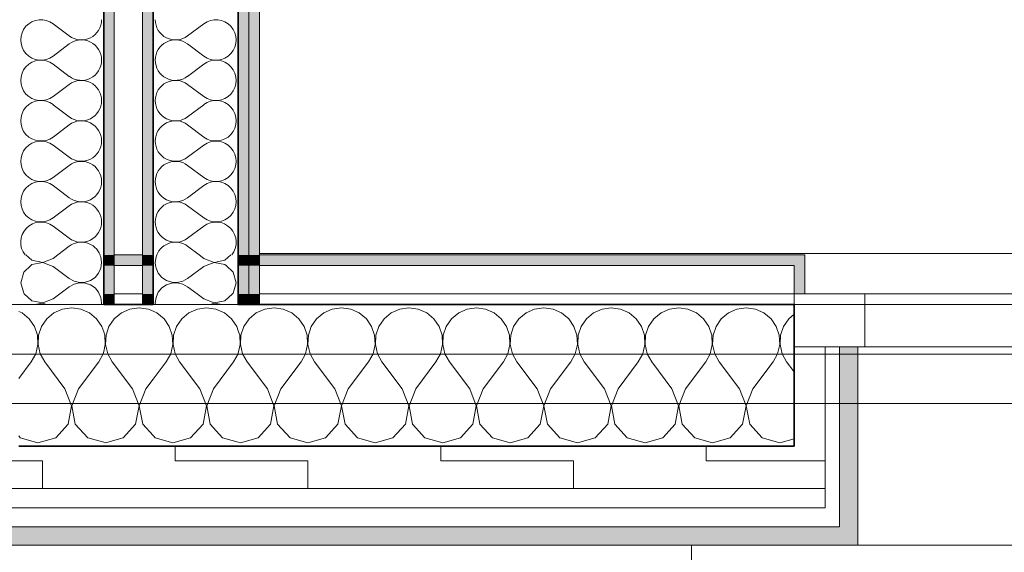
# Model space of a CAD drawing. Header units: centimetres. Extents: x -7.1 to 26.5, y -14.7 to 18.1.
# Tile 59 of 186: x 8.6 to 10, y -4.1 to -3.3. Entities that reach past the tile are written whole.
import ezdxf

# ---------------------------------------------------------------- set-up
doc = ezdxf.new("R2010")
doc.units = ezdxf.units.CM
doc.header["$LTSCALE"] = 10
doc.linetypes.add('AUSGEZOGEN', pattern=[0])
for name, color, linetype in [('XR$1$010 Fenêtres', 7, 'Continuous'), ('XR$1$010 Murs extérieurs', 7, 'Continuous'), ('XR$1$010 Murs extérieurs – Lignes de séparation des couches', 7, 'Continuous'), ('XR$1$015 Murs intérieurs', 7, 'Continuous'), ('XR$1$015 Murs intérieurs – Lignes de séparation des couches', 7, 'Continuous'), ('XR$1$030 Chapes', 7, 'Continuous'), ('XR$1$080 Définition des locaux – Contour', 7, 'Continuous'), ('XR$3$010 Murs extérieurs – Hachures des composants', 7, 'Continuous'), ('XR$3$015 Murs intérieurs – Hachures des composants', 7, 'Continuous'), ('XR$3$035 Dalles', 7, 'Continuous')]:
    doc.layers.add(name, color=color, linetype=linetype)
pattern_1 = [(0, (1500, 1500), (750, 750), [750, -750]), (90, (1500, 1500), (-750, 750), [750, -750])]
pattern_2 = [(0, (0.375, 0.375), (0.1875, 0.1875), [0.1875, -0.1875]), (90, (0.375, 0.375), (-0.1875, 0.1875), [0.1875, -0.1875])]

# ---------------------------------------------------------------- blocks, each defined once
blk = doc.blocks.new('COMPLEXOBJECT_128')
at = {"layer": 'XR$3$010 Murs extérieurs – Hachures des composants', "color": 8, "linetype": 'AUSGEZOGEN', "lineweight": 13, "transparency": 33554687}
for p, q in [((8.6537, -3.7231), (8.6416, -3.7284)), ((8.6667, -3.7213), (8.6537, -3.7231)), ((8.6797, -3.7231), (8.6667, -3.7213)), ((8.6917, -3.7284), (8.6797, -3.7231)), ((8.5965, -3.7284), (8.5918, -3.7263)), ((8.6066, -3.7368), (8.5965, -3.7284)), ((8.614, -3.7476), (8.6066, -3.7368)), ((8.6315, -3.7368), (8.6241, -3.7476)), ((8.6416, -3.7284), (8.6315, -3.7368)), ((8.7018, -3.7368), (8.6917, -3.7284)), ((8.7093, -3.7476), (8.7018, -3.7368)), ((8.6182, -3.76), (8.614, -3.7476)), ((8.6241, -3.7476), (8.6199, -3.76)), ((8.7118, -3.755), (8.7093, -3.7476)), ((8.6189, -3.7732), (8.6182, -3.76)), ((8.6199, -3.76), (8.6192, -3.7732)), ((8.6159, -3.786), (8.6189, -3.7732)), ((8.6192, -3.7732), (8.6222, -3.786)), ((8.6095, -3.7974), (8.6159, -3.786)), ((8.6222, -3.786), (8.6286, -3.7974)), ((8.7048, -3.7974), (8.7111, -3.786)), ((8.7111, -3.786), (8.7118, -3.7831)), ((8.5918, -3.8211), (8.6095, -3.7974)), ((8.6571, -3.8355), (8.6286, -3.7974)), ((8.6762, -3.8355), (8.7048, -3.7974)), ((8.6665, -3.8598), (8.6571, -3.8355)), ((8.6762, -3.8355), (8.6669, -3.8598)), ((8.6616, -3.8854), (8.6665, -3.8598)), ((8.6669, -3.8598), (8.6717, -3.8854)), ((8.6441, -3.9046), (8.6616, -3.8854)), ((8.6717, -3.8854), (8.6893, -3.9046)), ((8.5918, -3.9022), (8.594, -3.9046)), ((8.594, -3.9046), (8.619, -3.9117)), ((8.619, -3.9117), (8.6441, -3.9046)), ((8.6893, -3.9046), (8.7118, -3.911))]:
    blk.add_line(p, q, dxfattribs=at)
blk = doc.blocks.new('COMPLEXOBJECT_129')
at = {"layer": 'XR$3$010 Murs extérieurs – Hachures des composants', "color": 8, "linetype": 'AUSGEZOGEN', "lineweight": 13, "transparency": 33554687}
for p, q in [((8.7489, -3.7231), (8.7369, -3.7284)), ((8.7619, -3.7213), (8.7489, -3.7231)), ((8.7749, -3.7231), (8.7619, -3.7213)), ((8.7818, -3.7261), (8.7749, -3.7231)), ((8.7268, -3.7368), (8.7193, -3.7476)), ((8.7369, -3.7284), (8.7268, -3.7368)), ((8.7193, -3.7476), (8.7151, -3.76)), ((8.7135, -3.76), (8.7118, -3.755)), ((8.7141, -3.7732), (8.7135, -3.76)), ((8.7151, -3.76), (8.7145, -3.7732)), ((8.7118, -3.7831), (8.7141, -3.7732)), ((8.7145, -3.7732), (8.7175, -3.786)), ((8.7175, -3.786), (8.7238, -3.7974)), ((8.7524, -3.8355), (8.7238, -3.7974)), ((8.7714, -3.8355), (8.7818, -3.8218)), ((8.7617, -3.8598), (8.7524, -3.8355)), ((8.7714, -3.8355), (8.7621, -3.8598)), ((8.7569, -3.8854), (8.7617, -3.8598)), ((8.7621, -3.8598), (8.7669, -3.8854)), ((8.7393, -3.9046), (8.7569, -3.8854)), ((8.7669, -3.8854), (8.7818, -3.9016)), ((8.7143, -3.9117), (8.7393, -3.9046)), ((8.7118, -3.911), (8.7143, -3.9117))]:
    blk.add_line(p, q, dxfattribs=at)
blk = doc.blocks.new('COMPLEXOBJECT_130')
at = {"layer": 'XR$3$010 Murs extérieurs – Hachures des composants', "color": 8, "linetype": 'AUSGEZOGEN', "lineweight": 13, "transparency": 33554687}
for p, q in [((8.7869, -3.7284), (8.7818, -3.7261)), ((8.8441, -3.7231), (8.8321, -3.7284)), ((8.8571, -3.7213), (8.8441, -3.7231)), ((8.8702, -3.7231), (8.8571, -3.7213)), ((8.8822, -3.7284), (8.8702, -3.7231)), ((8.7971, -3.7368), (8.7869, -3.7284)), ((8.8045, -3.7476), (8.7971, -3.7368)), ((8.822, -3.7368), (8.8146, -3.7476)), ((8.8321, -3.7284), (8.822, -3.7368)), ((8.8923, -3.7368), (8.8822, -3.7284)), ((8.8997, -3.7476), (8.8923, -3.7368)), ((8.8087, -3.76), (8.8045, -3.7476)), ((8.8146, -3.7476), (8.8104, -3.76)), ((8.9018, -3.7536), (8.8997, -3.7476)), ((8.8093, -3.7732), (8.8087, -3.76)), ((8.8104, -3.76), (8.8097, -3.7732)), ((8.8064, -3.786), (8.8093, -3.7732)), ((8.8097, -3.7732), (8.8127, -3.786)), ((8.8, -3.7974), (8.8064, -3.786)), ((8.8127, -3.786), (8.819, -3.7974)), ((8.8952, -3.7974), (8.9016, -3.786)), ((8.9016, -3.786), (8.9018, -3.7852)), ((8.7818, -3.8218), (8.8, -3.7974)), ((8.8476, -3.8355), (8.819, -3.7974)), ((8.8667, -3.8355), (8.8952, -3.7974)), ((8.857, -3.8598), (8.8476, -3.8355)), ((8.8667, -3.8355), (8.8573, -3.8598)), ((8.8521, -3.8854), (8.857, -3.8598)), ((8.8573, -3.8598), (8.8622, -3.8854)), ((8.8346, -3.9046), (8.8521, -3.8854)), ((8.8622, -3.8854), (8.8797, -3.9046)), ((8.7818, -3.9016), (8.7845, -3.9046)), ((8.7845, -3.9046), (8.8095, -3.9117)), ((8.8095, -3.9117), (8.8346, -3.9046)), ((8.8797, -3.9046), (8.9018, -3.9109))]:
    blk.add_line(p, q, dxfattribs=at)
blk = doc.blocks.new('COMPLEXOBJECT_131')
at = {"layer": 'XR$3$010 Murs extérieurs – Hachures des composants', "color": 8, "linetype": 'AUSGEZOGEN', "lineweight": 13, "transparency": 33554687}
for p, q in [((8.9394, -3.7231), (8.9273, -3.7284)), ((8.9524, -3.7213), (8.9394, -3.7231)), ((8.9654, -3.7231), (8.9524, -3.7213)), ((8.9774, -3.7284), (8.9654, -3.7231)), ((9.0346, -3.7231), (9.0226, -3.7284)), ((9.0476, -3.7213), (9.0346, -3.7231)), ((9.0606, -3.7231), (9.0476, -3.7213)), ((9.0727, -3.7284), (9.0606, -3.7231)), ((9.1298, -3.7231), (9.1178, -3.7284)), ((9.1429, -3.7213), (9.1298, -3.7231)), ((9.1559, -3.7231), (9.1429, -3.7213)), ((9.1679, -3.7284), (9.1559, -3.7231)), ((9.2251, -3.7231), (9.2131, -3.7284)), ((9.2381, -3.7213), (9.2251, -3.7231)), ((9.2511, -3.7231), (9.2381, -3.7213)), ((9.2631, -3.7284), (9.2511, -3.7231)), ((9.3203, -3.7231), (9.3083, -3.7284)), ((9.3333, -3.7213), (9.3203, -3.7231)), ((9.3463, -3.7231), (9.3333, -3.7213)), ((9.3584, -3.7284), (9.3463, -3.7231)), ((9.4156, -3.7231), (9.4035, -3.7284)), ((9.4286, -3.7213), (9.4156, -3.7231)), ((9.4416, -3.7231), (9.4286, -3.7213)), ((9.4536, -3.7284), (9.4416, -3.7231)), ((9.5108, -3.7231), (9.4988, -3.7284)), ((9.5238, -3.7213), (9.5108, -3.7231)), ((9.5368, -3.7231), (9.5238, -3.7213)), ((9.5488, -3.7284), (9.5368, -3.7231)), ((9.606, -3.7231), (9.594, -3.7284)), ((9.619, -3.7213), (9.606, -3.7231)), ((9.6321, -3.7231), (9.619, -3.7213)), ((9.6441, -3.7284), (9.6321, -3.7231)), ((8.9172, -3.7368), (8.9098, -3.7476)), ((8.9273, -3.7284), (8.9172, -3.7368)), ((8.9875, -3.7368), (8.9774, -3.7284)), ((8.995, -3.7476), (8.9875, -3.7368)), ((9.0125, -3.7368), (9.005, -3.7476)), ((9.0226, -3.7284), (9.0125, -3.7368)), ((9.0828, -3.7368), (9.0727, -3.7284)), ((9.0902, -3.7476), (9.0828, -3.7368)), ((9.1077, -3.7368), (9.1003, -3.7476)), ((9.1178, -3.7284), (9.1077, -3.7368)), ((9.178, -3.7368), (9.1679, -3.7284)), ((9.1854, -3.7476), (9.178, -3.7368)), ((9.2029, -3.7368), (9.1955, -3.7476)), ((9.2131, -3.7284), (9.2029, -3.7368)), ((9.2732, -3.7368), (9.2631, -3.7284)), ((9.2807, -3.7476), (9.2732, -3.7368)), ((9.2982, -3.7368), (9.2907, -3.7476)), ((9.3083, -3.7284), (9.2982, -3.7368)), ((9.3685, -3.7368), (9.3584, -3.7284)), ((9.3759, -3.7476), (9.3685, -3.7368)), ((9.3934, -3.7368), (9.386, -3.7476)), ((9.4035, -3.7284), (9.3934, -3.7368)), ((9.4637, -3.7368), (9.4536, -3.7284)), ((9.4712, -3.7476), (9.4637, -3.7368)), ((9.4887, -3.7368), (9.4812, -3.7476)), ((9.4988, -3.7284), (9.4887, -3.7368)), ((9.559, -3.7368), (9.5488, -3.7284)), ((9.5664, -3.7476), (9.559, -3.7368)), ((9.5839, -3.7368), (9.5765, -3.7476)), ((9.594, -3.7284), (9.5839, -3.7368)), ((9.6542, -3.7368), (9.6441, -3.7284)), ((9.6616, -3.7476), (9.6542, -3.7368)), ((9.6791, -3.7368), (9.6717, -3.7476)), ((9.6868, -3.7304), (9.6791, -3.7368)), ((8.9039, -3.76), (8.9018, -3.7536)), ((8.9098, -3.7476), (8.9056, -3.76)), ((8.9992, -3.76), (8.995, -3.7476)), ((9.005, -3.7476), (9.0008, -3.76)), ((9.0944, -3.76), (9.0902, -3.7476)), ((9.1003, -3.7476), (9.0961, -3.76)), ((9.1896, -3.76), (9.1854, -3.7476)), ((9.1955, -3.7476), (9.1913, -3.76)), ((9.2849, -3.76), (9.2807, -3.7476)), ((9.2907, -3.7476), (9.2865, -3.76)), ((9.3801, -3.76), (9.3759, -3.7476)), ((9.386, -3.7476), (9.3818, -3.76)), ((9.4754, -3.76), (9.4712, -3.7476)), ((9.4812, -3.7476), (9.477, -3.76)), ((9.5706, -3.76), (9.5664, -3.7476)), ((9.5765, -3.7476), (9.5723, -3.76)), ((9.6658, -3.76), (9.6616, -3.7476)), ((9.6717, -3.7476), (9.6675, -3.76)), ((8.9046, -3.7732), (8.9039, -3.76)), ((8.9056, -3.76), (8.905, -3.7732)), ((8.9998, -3.7732), (8.9992, -3.76)), ((9.0008, -3.76), (9.0002, -3.7732)), ((9.095, -3.7732), (9.0944, -3.76)), ((9.0961, -3.76), (9.0954, -3.7732)), ((9.1903, -3.7732), (9.1896, -3.76)), ((9.1913, -3.76), (9.1907, -3.7732)), ((9.2855, -3.7732), (9.2849, -3.76)), ((9.2865, -3.76), (9.2859, -3.7732)), ((9.3808, -3.7732), (9.3801, -3.76)), ((9.3818, -3.76), (9.3811, -3.7732)), ((9.476, -3.7732), (9.4754, -3.76)), ((9.477, -3.76), (9.4764, -3.7732)), ((9.5712, -3.7732), (9.5706, -3.76)), ((9.5723, -3.76), (9.5716, -3.7732)), ((9.6665, -3.7732), (9.6658, -3.76)), ((9.6675, -3.76), (9.6669, -3.7732)), ((8.9018, -3.7852), (8.9046, -3.7732)), ((8.905, -3.7732), (8.9079, -3.786)), ((8.9968, -3.786), (8.9998, -3.7732)), ((9.0002, -3.7732), (9.0032, -3.786)), ((9.0921, -3.786), (9.095, -3.7732)), ((9.0954, -3.7732), (9.0984, -3.786)), ((9.1873, -3.786), (9.1903, -3.7732)), ((9.1907, -3.7732), (9.1936, -3.786)), ((9.2825, -3.786), (9.2855, -3.7732)), ((9.2859, -3.7732), (9.2889, -3.786)), ((9.3778, -3.786), (9.3808, -3.7732)), ((9.3811, -3.7732), (9.3841, -3.786)), ((9.473, -3.786), (9.476, -3.7732)), ((9.4764, -3.7732), (9.4794, -3.786)), ((9.5683, -3.786), (9.5712, -3.7732)), ((9.5716, -3.7732), (9.5746, -3.786)), ((9.6635, -3.786), (9.6665, -3.7732)), ((9.6669, -3.7732), (9.6698, -3.786)), ((8.9079, -3.786), (8.9143, -3.7974)), ((8.9905, -3.7974), (8.9968, -3.786)), ((9.0032, -3.786), (9.0095, -3.7974)), ((9.0857, -3.7974), (9.0921, -3.786)), ((9.0984, -3.786), (9.1048, -3.7974)), ((9.181, -3.7974), (9.1873, -3.786)), ((9.1936, -3.786), (9.2, -3.7974)), ((9.2762, -3.7974), (9.2825, -3.786)), ((9.2889, -3.786), (9.2952, -3.7974)), ((9.3714, -3.7974), (9.3778, -3.786)), ((9.3841, -3.786), (9.3905, -3.7974)), ((9.4667, -3.7974), (9.473, -3.786)), ((9.4794, -3.786), (9.4857, -3.7974)), ((9.5619, -3.7974), (9.5683, -3.786)), ((9.5746, -3.786), (9.581, -3.7974)), ((9.6571, -3.7974), (9.6635, -3.786)), ((9.6698, -3.786), (9.6762, -3.7974)), ((8.9429, -3.8355), (8.9143, -3.7974)), ((8.9619, -3.8355), (8.9905, -3.7974)), ((9.0381, -3.8355), (9.0095, -3.7974)), ((9.0571, -3.8355), (9.0857, -3.7974)), ((9.1333, -3.8355), (9.1048, -3.7974)), ((9.1524, -3.8355), (9.181, -3.7974)), ((9.2286, -3.8355), (9.2, -3.7974)), ((9.2476, -3.8355), (9.2762, -3.7974)), ((9.3238, -3.8355), (9.2952, -3.7974)), ((9.3429, -3.8355), (9.3714, -3.7974)), ((9.419, -3.8355), (9.3905, -3.7974)), ((9.4381, -3.8355), (9.4667, -3.7974)), ((9.5143, -3.8355), (9.4857, -3.7974)), ((9.5333, -3.8355), (9.5619, -3.7974)), ((9.6095, -3.8355), (9.581, -3.7974)), ((9.6286, -3.8355), (9.6571, -3.7974)), ((9.6868, -3.8116), (9.6762, -3.7974)), ((8.9522, -3.8598), (8.9429, -3.8355)), ((8.9619, -3.8355), (8.9526, -3.8598)), ((9.0474, -3.8598), (9.0381, -3.8355)), ((9.0571, -3.8355), (9.0478, -3.8598)), ((9.1427, -3.8598), (9.1333, -3.8355)), ((9.1524, -3.8355), (9.143, -3.8598)), ((9.2379, -3.8598), (9.2286, -3.8355)), ((9.2476, -3.8355), (9.2383, -3.8598)), ((9.3331, -3.8598), (9.3238, -3.8355)), ((9.3429, -3.8355), (9.3335, -3.8598)), ((9.4284, -3.8598), (9.419, -3.8355)), ((9.4381, -3.8355), (9.4288, -3.8598)), ((9.5236, -3.8598), (9.5143, -3.8355)), ((9.5333, -3.8355), (9.524, -3.8598)), ((9.6189, -3.8598), (9.6095, -3.8355)), ((9.6286, -3.8355), (9.6192, -3.8598)), ((8.9474, -3.8854), (8.9522, -3.8598)), ((8.9526, -3.8598), (8.9574, -3.8854)), ((9.0426, -3.8854), (9.0474, -3.8598)), ((9.0478, -3.8598), (9.0526, -3.8854)), ((9.1378, -3.8854), (9.1427, -3.8598)), ((9.143, -3.8598), (9.1479, -3.8854)), ((9.2331, -3.8854), (9.2379, -3.8598)), ((9.2383, -3.8598), (9.2431, -3.8854)), ((9.3283, -3.8854), (9.3331, -3.8598)), ((9.3335, -3.8598), (9.3384, -3.8854)), ((9.4235, -3.8854), (9.4284, -3.8598)), ((9.4288, -3.8598), (9.4336, -3.8854)), ((9.5188, -3.8854), (9.5236, -3.8598)), ((9.524, -3.8598), (9.5288, -3.8854)), ((9.614, -3.8854), (9.6189, -3.8598)), ((9.6192, -3.8598), (9.6241, -3.8854)), ((8.9298, -3.9046), (8.9474, -3.8854)), ((8.9574, -3.8854), (8.975, -3.9046)), ((9.025, -3.9046), (9.0426, -3.8854)), ((9.0526, -3.8854), (9.0702, -3.9046)), ((9.1203, -3.9046), (9.1378, -3.8854)), ((9.1479, -3.8854), (9.1654, -3.9046)), ((9.2155, -3.9046), (9.2331, -3.8854)), ((9.2431, -3.8854), (9.2607, -3.9046)), ((9.3107, -3.9046), (9.3283, -3.8854)), ((9.3384, -3.8854), (9.3559, -3.9046)), ((9.406, -3.9046), (9.4235, -3.8854)), ((9.4336, -3.8854), (9.4512, -3.9046)), ((9.5012, -3.9046), (9.5188, -3.8854)), ((9.5288, -3.8854), (9.5464, -3.9046)), ((9.5965, -3.9046), (9.614, -3.8854)), ((9.6241, -3.8854), (9.6416, -3.9046)), ((8.9048, -3.9117), (8.9298, -3.9046)), ((8.975, -3.9046), (9, -3.9117)), ((9, -3.9117), (9.025, -3.9046)), ((9.0702, -3.9046), (9.0952, -3.9117)), ((9.0952, -3.9117), (9.1203, -3.9046)), ((9.1654, -3.9046), (9.1905, -3.9117)), ((9.1905, -3.9117), (9.2155, -3.9046)), ((9.2607, -3.9046), (9.2857, -3.9117)), ((9.2857, -3.9117), (9.3107, -3.9046)), ((9.3559, -3.9046), (9.381, -3.9117)), ((9.381, -3.9117), (9.406, -3.9046)), ((9.4512, -3.9046), (9.4762, -3.9117)), ((9.4762, -3.9117), (9.5012, -3.9046)), ((9.5464, -3.9046), (9.5714, -3.9117)), ((9.5714, -3.9117), (9.5965, -3.9046)), ((9.6416, -3.9046), (9.6667, -3.9117)), ((9.6667, -3.9117), (9.6868, -3.906)), ((8.9018, -3.9109), (8.9048, -3.9117))]:
    blk.add_line(p, q, dxfattribs=at)
blk = doc.blocks.new('COMPLEXOBJECT_141')
at = {"layer": 'XR$3$015 Murs intérieurs – Hachures des composants', "color": 8, "linetype": 'AUSGEZOGEN', "lineweight": 13, "transparency": 33554687}
for p, q in [((8.6021, -3.6465), (8.6104, -3.6541)), ((8.6104, -3.6541), (8.6258, -3.657)), ((8.6258, -3.657), (8.6403, -3.6514)), ((8.6403, -3.6514), (8.6469, -3.6465)), ((8.7078, -3.6493), (8.7066, -3.6465)), ((8.7089, -3.6571), (8.7078, -3.6493)), ((8.6104, -3.6602), (8.609, -3.6615)), ((8.6258, -3.6573), (8.6104, -3.6602)), ((8.6368, -3.6615), (8.6258, -3.6573)), ((8.7083, -3.6615), (8.7089, -3.6571))]:
    blk.add_line(p, q, dxfattribs=at)
blk = doc.blocks.new('COMPLEXOBJECT_142')
at = {"layer": 'XR$3$015 Murs intérieurs – Hachures des composants', "color": 8, "linetype": 'AUSGEZOGEN', "lineweight": 13, "transparency": 33554687}
for p, q in [((8.609, -3.6615), (8.5989, -3.6707)), ((8.6403, -3.6629), (8.6368, -3.6615)), ((8.6403, -3.6629), (8.6632, -3.68)), ((8.7046, -3.6722), (8.7078, -3.665)), ((8.7078, -3.665), (8.7083, -3.6615)), ((8.5989, -3.6707), (8.5946, -3.6857)), ((8.6632, -3.68), (8.6701, -3.6838)), ((8.6701, -3.6838), (8.6778, -3.6856)), ((8.6857, -3.6852), (8.6931, -3.6827)), ((8.6931, -3.6827), (8.6996, -3.6782)), ((8.6996, -3.6782), (8.7046, -3.6722)), ((8.5946, -3.6857), (8.5989, -3.7007)), ((8.6498, -3.7015), (8.6632, -3.6914)), ((8.6701, -3.6876), (8.6632, -3.6914)), ((8.6778, -3.6858), (8.6701, -3.6876)), ((8.6778, -3.6856), (8.6857, -3.6852)), ((8.6857, -3.6862), (8.6778, -3.6858)), ((8.6931, -3.6887), (8.6857, -3.6862)), ((8.6996, -3.6932), (8.6931, -3.6887)), ((8.7046, -3.6993), (8.6996, -3.6932)), ((8.5989, -3.7007), (8.5997, -3.7015)), ((8.7056, -3.7015), (8.7046, -3.6993))]:
    blk.add_line(p, q, dxfattribs=at)
blk = doc.blocks.new('COMPLEXOBJECT_143')
at = {"layer": 'XR$3$015 Murs intérieurs – Hachures des composants', "color": 8, "linetype": 'AUSGEZOGEN', "lineweight": 13, "transparency": 33554687}
for p, q in [((8.5997, -3.7015), (8.6104, -3.7113)), ((8.6104, -3.7113), (8.6258, -3.7142)), ((8.6258, -3.7142), (8.6403, -3.7086)), ((8.6403, -3.7086), (8.6498, -3.7015)), ((8.7078, -3.7065), (8.7056, -3.7015)), ((8.7089, -3.7143), (8.7078, -3.7065)), ((8.6258, -3.7144), (8.6147, -3.7165)), ((8.6312, -3.7165), (8.6258, -3.7144)), ((8.7086, -3.7165), (8.7089, -3.7143))]:
    blk.add_line(p, q, dxfattribs=at)
blk = doc.blocks.new('COMPLEXOBJECT_145')
at = {"layer": 'XR$3$015 Murs intérieurs – Hachures des composants', "color": 8, "linetype": 'AUSGEZOGEN', "lineweight": 13, "transparency": 33554687}
for p, q in [((8.6403, -3.32), (8.6632, -3.3371)), ((8.6403, -3.3657), (8.6632, -3.3486)), ((8.6403, -3.3771), (8.6632, -3.3943)), ((8.6403, -3.4229), (8.6632, -3.4057)), ((8.6403, -3.4343), (8.6632, -3.4514)), ((8.6403, -3.48), (8.6632, -3.4629)), ((8.6403, -3.4914), (8.6632, -3.5086)), ((8.6403, -3.5371), (8.6632, -3.52)), ((8.6403, -3.5486), (8.6632, -3.5657)), ((8.6403, -3.5943), (8.6632, -3.5771)), ((8.6403, -3.6057), (8.6632, -3.6229)), ((8.6469, -3.6465), (8.6632, -3.6343))]:
    blk.add_line(p, q, dxfattribs=at)
for centre, start, end in [((8.6232, -3.3429), 53.1301, 306.8699), ((8.6803, -3.3143), 233.1301, 0), ((8.6803, -3.3714), 0, 126.8699), ((8.6232, -3.4), 53.1301, 306.8699), ((8.6803, -3.3714), 233.1301, 0), ((8.6803, -3.4286), 0, 126.8699), ((8.6232, -3.4571), 53.1301, 306.8699), ((8.6803, -3.4286), 233.1301, 0), ((8.6803, -3.4857), 0, 126.8699), ((8.6232, -3.5143), 53.1301, 306.8699), ((8.6803, -3.4857), 233.1301, 0), ((8.6803, -3.5429), 0, 126.8699), ((8.6232, -3.5714), 53.1301, 306.8699), ((8.6803, -3.5429), 233.1301, 0), ((8.6803, -3.6), 0, 126.8699), ((8.6232, -3.6286), 53.1301, 218.8564), ((8.6803, -3.6), 233.1301, 0), ((8.6803, -3.6571), 21.8779, 126.8699)]:
    blk.add_arc(centre, 0.0286, start, end, dxfattribs=at)
blk = doc.blocks.new('COMPLEXOBJECT_243')
at = {"layer": 'XR$3$015 Murs intérieurs – Hachures des composants', "color": 8, "linetype": 'AUSGEZOGEN', "lineweight": 13, "transparency": 33554687}
for p, q in [((8.7857, -3.6493), (8.7846, -3.6571)), ((8.787, -3.6465), (8.7857, -3.6493)), ((8.8532, -3.6514), (8.8466, -3.6465)), ((8.8532, -3.6514), (8.8678, -3.657)), ((8.8678, -3.657), (8.8831, -3.6541)), ((8.8831, -3.6541), (8.8915, -3.6465)), ((8.7846, -3.6571), (8.7852, -3.6615)), ((8.8678, -3.6573), (8.8567, -3.6615)), ((8.8831, -3.6602), (8.8678, -3.6573)), ((8.8846, -3.6615), (8.8831, -3.6602))]:
    blk.add_line(p, q, dxfattribs=at)
blk = doc.blocks.new('COMPLEXOBJECT_244')
at = {"layer": 'XR$3$015 Murs intérieurs – Hachures des composants', "color": 8, "linetype": 'AUSGEZOGEN', "lineweight": 13, "transparency": 33554687}
for p, q in [((8.7852, -3.6615), (8.7857, -3.665)), ((8.7857, -3.665), (8.7889, -3.6722)), ((8.8532, -3.6629), (8.8303, -3.68)), ((8.8567, -3.6615), (8.8532, -3.6629)), ((8.8946, -3.6707), (8.8846, -3.6615)), ((8.7889, -3.6722), (8.7939, -3.6782)), ((8.7939, -3.6782), (8.8004, -3.6827)), ((8.8004, -3.6827), (8.8079, -3.6852)), ((8.8158, -3.6856), (8.8234, -3.6838)), ((8.8234, -3.6838), (8.8303, -3.68)), ((8.8989, -3.6857), (8.8946, -3.6707)), ((8.7939, -3.6932), (8.7889, -3.6993)), ((8.8004, -3.6887), (8.7939, -3.6932)), ((8.8079, -3.6862), (8.8004, -3.6887)), ((8.8079, -3.6852), (8.8158, -3.6856)), ((8.8158, -3.6858), (8.8079, -3.6862)), ((8.8234, -3.6876), (8.8158, -3.6858)), ((8.8303, -3.6914), (8.8234, -3.6876)), ((8.8438, -3.7015), (8.8303, -3.6914)), ((8.8946, -3.7007), (8.8989, -3.6857)), ((8.7889, -3.6993), (8.7879, -3.7015)), ((8.8938, -3.7015), (8.8946, -3.7007))]:
    blk.add_line(p, q, dxfattribs=at)
blk = doc.blocks.new('COMPLEXOBJECT_245')
at = {"layer": 'XR$3$015 Murs intérieurs – Hachures des composants', "color": 8, "linetype": 'AUSGEZOGEN', "lineweight": 13, "transparency": 33554687}
for p, q in [((8.7857, -3.7065), (8.7846, -3.7143)), ((8.7879, -3.7015), (8.7857, -3.7065)), ((8.8532, -3.7086), (8.8438, -3.7015)), ((8.8532, -3.7086), (8.8678, -3.7142)), ((8.8678, -3.7142), (8.8831, -3.7113)), ((8.8831, -3.7113), (8.8938, -3.7015)), ((8.7846, -3.7143), (8.7849, -3.7165)), ((8.8678, -3.7144), (8.8623, -3.7165)), ((8.8789, -3.7165), (8.8678, -3.7144))]:
    blk.add_line(p, q, dxfattribs=at)
blk = doc.blocks.new('COMPLEXOBJECT_246')
at = {"layer": 'XR$3$015 Murs intérieurs – Hachures des composants', "color": 8, "linetype": 'AUSGEZOGEN', "lineweight": 13, "transparency": 33554687}
for p, q in [((8.8532, -3.32), (8.8303, -3.3371)), ((8.8532, -3.3657), (8.8303, -3.3486)), ((8.8532, -3.3771), (8.8303, -3.3943)), ((8.8532, -3.4229), (8.8303, -3.4057)), ((8.8532, -3.4343), (8.8303, -3.4514)), ((8.8532, -3.48), (8.8303, -3.4629)), ((8.8532, -3.4914), (8.8303, -3.5086)), ((8.8532, -3.5371), (8.8303, -3.52)), ((8.8532, -3.5486), (8.8303, -3.5657)), ((8.8532, -3.5943), (8.8303, -3.5771)), ((8.8532, -3.6057), (8.8303, -3.6229)), ((8.8466, -3.6465), (8.8303, -3.6343))]:
    blk.add_line(p, q, dxfattribs=at)
for centre, start, end in [((8.8132, -3.3143), 180, 306.8699), ((8.8703, -3.3429), 233.1301, 126.8699), ((8.8132, -3.3714), 53.1301, 180), ((8.8132, -3.3714), 180, 306.8699), ((8.8703, -3.4), 233.1301, 126.8699), ((8.8132, -3.4286), 53.1301, 180), ((8.8132, -3.4286), 180, 306.8699), ((8.8703, -3.4571), 233.1301, 126.8699), ((8.8132, -3.4857), 53.1301, 180), ((8.8132, -3.4857), 180, 306.8699), ((8.8703, -3.5143), 233.1301, 126.8699), ((8.8132, -3.5429), 53.1301, 180), ((8.8132, -3.5429), 180, 306.8699), ((8.8703, -3.5714), 233.1301, 126.8699), ((8.8132, -3.6), 53.1301, 180), ((8.8132, -3.6), 180, 306.8699), ((8.8703, -3.6286), 321.1436, 126.8699), ((8.8132, -3.6571), 53.1301, 158.1221)]:
    blk.add_arc(centre, 0.0286, start, end, dxfattribs=at)

msp = doc.modelspace()

# ---------------------------------------------------------------- hatches: boundary and pattern name
at = {"layer": 'XR$3$010 Murs extérieurs – Hachures des composants', "linetype": 'AUSGEZOGEN', "lineweight": 13, "true_color": 0x202020, "transparency": 33554687}
for points in [[(8.7668, -3.6465), (8.7268, -3.6465), (8.7268, -3.6615), (8.7668, -3.6615)], [(9.6868, -3.6465), (8.9318, -3.6465), (8.9318, -3.6615), (9.6868, -3.6615)], [(9.7018, -3.6465), (9.6868, -3.6465), (9.6868, -3.7015), (9.7018, -3.7015)]]:
    msp.add_hatch(color=250, dxfattribs=at).paths.add_polyline_path(points)
at = {"layer": 'XR$3$010 Murs extérieurs – Hachures des composants', "linetype": 'AUSGEZOGEN', "lineweight": 13, "transparency": 33554687}
h = msp.add_hatch(dxfattribs=at)
h.set_pattern_fill('MUSTER', color=8, scale=750, style=0, pattern_type=2)
h.set_pattern_definition(pattern_1)
h.paths.add_polyline_path([(8.7668, -3.7015), (8.7268, -3.7015), (8.7268, -3.7165), (8.7668, -3.7165)], flags=0)
h = msp.add_hatch(dxfattribs=at)
h.set_pattern_fill('MUSTER', color=8, scale=750, style=0, pattern_type=2)
h.set_pattern_definition(pattern_1)
h.paths.add_polyline_path([(9.6868, -3.7015), (8.9318, -3.7015), (8.9318, -3.7165), (9.6868, -3.7165)], flags=0)
h = msp.add_hatch(dxfattribs=at)
h.set_pattern_fill('MUSTER', color=42, scale=0.1875, style=0, pattern_type=2)
h.set_pattern_definition(pattern_2)
h.paths.add_polyline_path([(9.6868, -3.9765), (9.7308, -3.9765), (9.7308, -3.7765), (9.6868, -3.7765)], flags=0)
h = msp.add_hatch(dxfattribs=at)
h.set_pattern_fill('MUSTER', color=8, scale=750, style=0, pattern_type=2)
h.set_pattern_definition(pattern_1)
h.paths.add_polyline_path([(9.7308, -4.0305), (9.7508, -4.0305), (9.7508, -3.7765), (9.7308, -3.7765)], flags=0)
at = {"layer": 'XR$3$010 Murs extérieurs – Hachures des composants', "linetype": 'AUSGEZOGEN', "lineweight": 13, "true_color": 0xa79e8b, "transparency": 33554687}
for points in [[(9.7508, -4.0565), (9.7768, -4.0565), (9.7768, -3.7765), (9.7508, -3.7765)], [(7.4878, -4.0565), (9.7508, -4.0565), (9.7508, -4.0305), (7.4878, -4.0305)]]:
    msp.add_hatch(color=253, dxfattribs=at).paths.add_polyline_path(points)
at = {"layer": 'XR$3$010 Murs extérieurs – Hachures des composants', "linetype": 'AUSGEZOGEN', "lineweight": 13, "transparency": 33554687}
h = msp.add_hatch(dxfattribs=at)
h.set_pattern_fill('MUSTER', color=42, scale=0.1875, style=0, pattern_type=2)
h.set_pattern_definition(pattern_2)
h.paths.add_polyline_path([(7.5518, -3.9165), (7.5518, -3.9765), (9.6868, -3.9765), (9.6868, -3.9165)], flags=0)
h = msp.add_hatch(dxfattribs=at)
h.set_pattern_fill('MUSTER', color=8, scale=750, style=0, pattern_type=2)
h.set_pattern_definition(pattern_1)
h.paths.add_polyline_path([(7.5078, -4.0035), (7.5078, -4.0305), (9.7308, -4.0305), (9.7308, -4.0035)], flags=0)
at = {"layer": 'XR$3$015 Murs intérieurs – Hachures des composants', "linetype": 'AUSGEZOGEN', "lineweight": 13, "true_color": 0x202020, "transparency": 33554687}
for points in [[(8.7118, 6.0735), (8.7118, -3.6465), (8.7268, -3.6465), (8.7268, 6.0735)], [(8.7668, 6.0385), (8.7668, -3.6465), (8.7818, -3.6465), (8.7818, 6.0385)], [(8.9018, 5.9035), (8.9018, -3.6465), (8.9168, -3.6465), (8.9168, 5.9035)], [(8.9168, 5.8885), (8.9168, -3.6465), (8.9318, -3.6465), (8.9318, 5.8885)], [(8.7268, -3.6465), (8.7118, -3.6465), (8.7118, -3.6615), (8.7268, -3.6615)], [(8.7818, -3.6465), (8.7668, -3.6465), (8.7668, -3.6615), (8.7818, -3.6615)], [(8.9168, -3.6465), (8.9018, -3.6465), (8.9018, -3.6615), (8.9168, -3.6615)], [(8.9318, -3.6465), (8.9168, -3.6465), (8.9168, -3.6615), (8.9318, -3.6615)], [(8.7268, -3.6615), (8.7118, -3.6615), (8.7118, -3.7015), (8.7268, -3.7015)], [(8.7818, -3.6615), (8.7668, -3.6615), (8.7668, -3.7015), (8.7818, -3.7015)], [(8.9168, -3.6615), (8.9018, -3.6615), (8.9018, -3.7015), (8.9168, -3.7015)], [(8.9318, -3.6615), (8.9168, -3.6615), (8.9168, -3.7015), (8.9318, -3.7015)], [(8.7268, -3.7015), (8.7118, -3.7015), (8.7118, -3.7165), (8.7268, -3.7165)], [(8.7818, -3.7015), (8.7668, -3.7015), (8.7668, -3.7165), (8.7818, -3.7165)], [(8.9168, -3.7015), (8.9018, -3.7015), (8.9018, -3.7165), (8.9168, -3.7165)], [(8.9318, -3.7015), (8.9168, -3.7015), (8.9168, -3.7165), (8.9318, -3.7165)]]:
    msp.add_hatch(color=250, dxfattribs=at).paths.add_polyline_path(points)

# ---------------------------------------------------------------- linework, layer by layer
at = {"layer": 'XR$1$010 Fenêtres', "color": 7, "linetype": 'AUSGEZOGEN', "lineweight": 13, "transparency": 33554687}
for p, q in [((9.6868, -3.6465), (9.7018, -3.6465)), ((9.7018, -3.7015), (9.7018, -3.6465)), ((9.7868, -3.7015), (9.6868, -3.7015)), ((9.6868, -3.7165), (9.6868, -3.7015)), ((9.6868, -3.7165), (9.6868, -3.7015)), ((9.7868, -3.7765), (9.7868, -3.7015)), ((11.9068, -3.7015), (9.7868, -3.7015)), ((9.6868, -3.7765), (9.6868, -3.7165)), ((9.6868, -3.7765), (9.6868, -3.7165)), ((9.6868, -3.7765), (9.7868, -3.7765)), ((9.6868, -3.7765), (9.7308, -3.7765)), ((9.6868, -3.7765), (9.7308, -3.7765)), ((9.7308, -3.7765), (9.7508, -3.7765)), ((9.7308, -3.7765), (9.7508, -3.7765)), ((9.7508, -3.7765), (9.7768, -3.7765)), ((9.7508, -3.7765), (9.7768, -3.7765)), ((9.7768, -3.9165), (9.7768, -3.7765)), ((9.7868, -3.7765), (11.9068, -3.7765)), ((9.7768, -3.9765), (9.7768, -3.9165)), ((9.7768, -4.0035), (9.7768, -3.9765)), ((9.7768, -4.0305), (9.7768, -4.0035)), ((9.7768, -4.0565), (9.7768, -4.0305))]:
    msp.add_line(p, q, dxfattribs=at)
at = {"layer": 'XR$1$010 Murs extérieurs', "color": 7, "linetype": 'AUSGEZOGEN', "lineweight": 18, "transparency": 33554687}
for p, q in [((8.7668, -3.6465), (8.7268, -3.6465)), ((9.6868, -3.6465), (8.9318, -3.6465)), ((9.6868, -3.6465), (9.7018, -3.6465)), ((9.7018, -3.7015), (9.7018, -3.6465)), ((9.6868, -3.7165), (9.6868, -3.7015)), ((9.6868, -3.7765), (9.7308, -3.7765)), ((9.7308, -3.7765), (9.7508, -3.7765)), ((9.7508, -3.7765), (9.7768, -3.7765)), ((9.7768, -3.9165), (9.7768, -3.7765)), ((9.7768, -3.9765), (9.7768, -3.9165)), ((9.7768, -4.0035), (9.7768, -3.9765)), ((9.7768, -4.0305), (9.7768, -4.0035)), ((9.7768, -4.0565), (9.7768, -4.0305)), ((7.4878, -4.0565), (9.7508, -4.0565)), ((9.7508, -4.0565), (9.7768, -4.0565))]:
    msp.add_line(p, q, dxfattribs=at)
at = {"layer": 'XR$1$010 Murs extérieurs', "color": 7, "linetype": 'AUSGEZOGEN', "lineweight": 35, "transparency": 33554687}
msp.add_line((9.6868, -3.7765), (9.6868, -3.7165), dxfattribs=at)
at = {"layer": 'XR$1$010 Murs extérieurs – Lignes de séparation des couches', "color": 7, "linetype": 'AUSGEZOGEN', "lineweight": 35, "transparency": 33554687}
for p, q in [((8.7118, -3.6615), (8.7118, -3.6465)), ((8.7818, -3.6465), (8.7818, -3.6615)), ((8.9018, -3.6615), (8.9018, -3.6465)), ((8.7118, -3.7015), (8.7118, -3.6615)), ((8.7818, -3.6615), (8.7818, -3.7015)), ((8.9018, -3.7015), (8.9018, -3.6615)), ((8.7118, -3.7165), (8.7118, -3.7015)), ((8.7818, -3.7015), (8.7818, -3.7165)), ((8.9018, -3.7165), (8.9018, -3.7015)), ((8.7118, -3.7165), (8.7268, -3.7165)), ((8.7118, -3.7165), (8.7268, -3.7165)), ((8.7268, -3.7165), (8.7668, -3.7165)), ((8.7668, -3.7165), (8.7818, -3.7165)), ((8.7668, -3.7165), (8.7818, -3.7165)), ((8.9018, -3.7165), (8.9168, -3.7165)), ((8.9018, -3.7165), (8.9168, -3.7165)), ((8.9168, -3.7165), (8.9318, -3.7165)), ((8.9168, -3.7165), (8.9318, -3.7165)), ((8.9318, -3.7165), (9.6868, -3.7165)), ((9.6868, -3.9165), (9.6868, -3.7765)), ((8.5918, -3.9165), (8.7118, -3.9165)), ((8.7118, -3.9165), (8.7818, -3.9165)), ((8.7818, -3.9165), (8.9018, -3.9165)), ((8.9018, -3.9165), (9.6868, -3.9165))]:
    msp.add_line(p, q, dxfattribs=at)
at = {"layer": 'XR$1$010 Murs extérieurs – Lignes de séparation des couches', "color": 7, "linetype": 'AUSGEZOGEN', "lineweight": 18, "transparency": 33554687}
for p, q in [((8.7268, -3.6615), (8.7268, -3.6465)), ((8.7268, -3.6615), (8.7268, -3.6465)), ((8.7668, -3.6465), (8.7668, -3.6615)), ((8.7668, -3.6465), (8.7668, -3.6615)), ((8.9168, -3.6615), (8.9168, -3.6465)), ((8.9318, -3.6615), (8.9318, -3.6465)), ((8.9318, -3.6615), (8.9318, -3.6465)), ((8.7268, -3.7015), (8.7268, -3.6615)), ((8.7268, -3.7015), (8.7268, -3.6615)), ((8.7668, -3.6615), (8.7268, -3.6615)), ((8.7668, -3.6615), (8.7668, -3.7015)), ((8.7668, -3.6615), (8.7668, -3.7015)), ((8.9168, -3.7015), (8.9168, -3.6615)), ((8.9318, -3.7015), (8.9318, -3.6615)), ((9.6868, -3.6615), (8.9318, -3.6615)), ((8.9318, -3.7015), (8.9318, -3.6615)), ((9.6868, -3.6615), (9.6868, -3.7015)), ((8.7268, -3.7165), (8.7268, -3.7015)), ((8.7268, -3.7165), (8.7268, -3.7015)), ((8.7668, -3.7015), (8.7268, -3.7015)), ((8.7668, -3.7015), (8.7668, -3.7165)), ((8.7668, -3.7015), (8.7668, -3.7165)), ((8.9168, -3.7165), (8.9168, -3.7015)), ((8.9318, -3.7165), (8.9318, -3.7015)), ((9.6868, -3.7015), (8.9318, -3.7015)), ((8.9318, -3.7165), (8.9318, -3.7015)), ((9.6868, -3.7015), (9.7018, -3.7015)), ((9.7308, -3.7765), (9.7308, -3.9765)), ((9.7308, -4.0035), (9.7308, -3.7765)), ((9.7508, -3.7765), (9.7508, -4.0305)), ((9.7508, -4.0305), (9.7508, -3.7765)), ((7.5518, -3.9765), (9.6868, -3.9765)), ((9.6868, -3.9765), (9.7308, -3.9765)), ((7.5078, -4.0035), (9.7308, -4.0035)), ((7.5078, -4.0305), (9.7308, -4.0305)), ((9.7308, -4.0305), (9.7508, -4.0305))]:
    msp.add_line(p, q, dxfattribs=at)
at = {"layer": 'XR$1$015 Murs intérieurs', "color": 7, "linetype": 'AUSGEZOGEN', "lineweight": 18, "transparency": 33554687}
for p, q in [((8.7268, -3.6465), (8.7268, 6.0735)), ((8.7668, 6.0385), (8.7668, -3.6465)), ((8.9318, -3.6465), (8.9318, 5.8885))]:
    msp.add_line(p, q, dxfattribs=at)
at = {"layer": 'XR$1$015 Murs intérieurs – Lignes de séparation des couches', "color": 7, "linetype": 'AUSGEZOGEN', "lineweight": 35, "transparency": 33554687}
for p, q in [((8.7118, 6.0735), (8.7118, -3.6465)), ((8.7818, -3.6465), (8.7818, 5.9185)), ((8.9018, -3.6465), (8.9018, 5.9035))]:
    msp.add_line(p, q, dxfattribs=at)
at = {"layer": 'XR$1$015 Murs intérieurs – Lignes de séparation des couches', "color": 7, "linetype": 'AUSGEZOGEN', "lineweight": 18, "transparency": 33554687}
msp.add_line((8.9168, -3.6465), (8.9168, 5.9035), dxfattribs=at)
at = {"layer": 'XR$1$030 Chapes', "color": 254, "linetype": 'AUSGEZOGEN', "lineweight": 13, "transparency": 33554687}
msp.add_lwpolyline([(2.2618, -3.7865), (22.6418, -3.7865), (22.6418, 10.7535), (14.8918, 10.7535), (14.8918, 6.0735), (10.0118, 6.0735), (10.0118, 8.0099), (10.0118, 10.7535), (2.2618, 10.7535), (2.2618, -3.7865)], close=True, dxfattribs=at)
at = {"layer": 'XR$1$030 Chapes', "color": 7, "linetype": 'AUSGEZOGEN', "lineweight": 18, "transparency": 33554687}
msp.add_lwpolyline([(1.9518, -6.6565), (22.9518, -6.6565), (22.9518, -3.8565), (1.9518, -3.8565), (1.9518, -6.6565)], close=True, dxfattribs=at)
at = {"layer": 'XR$1$080 Définition des locaux – Contour', "color": 8, "linetype": 'AUSGEZOGEN', "lineweight": 13, "transparency": 33554687}
for points in [[(12.2018, 5.8885), (8.9318, 5.8885), (8.9318, -3.6444), (12.7518, -3.6444), (12.7518, 0.5735), (13.9518, 0.5735), (13.9518, 5.8885), (12.2018, 5.8885)], [(9.5418, -6.6565), (15.3618, -6.6565), (15.3618, -4.0565), (9.5418, -4.0565), (9.5418, -6.6565)]]:
    msp.add_lwpolyline(points, close=True, dxfattribs=at)
at = {"layer": 'XR$3$035 Dalles', "color": 7, "linetype": 'AUSGEZOGEN', "lineweight": 18, "transparency": 33554687}
msp.add_lwpolyline([(1.9918, -6.6565), (22.9418, -6.6565), (22.9418, -3.7165), (1.9918, -3.7165), (1.9918, -6.6565)], close=True, dxfattribs=at)

# ---------------------------------------------------------------- block references
at = {"layer": 'XR$3$010 Murs extérieurs – Hachures des composants', "color": 8, "linetype": 'AUSGEZOGEN', "lineweight": 13, "transparency": 33554687}
for name in ['COMPLEXOBJECT_128', 'COMPLEXOBJECT_129', 'COMPLEXOBJECT_130', 'COMPLEXOBJECT_131']:
    msp.add_blockref(name, (0, 0), dxfattribs=at)
at = {"layer": 'XR$3$015 Murs intérieurs – Hachures des composants', "color": 8, "linetype": 'AUSGEZOGEN', "lineweight": 13, "transparency": 33554687}
for name in ['COMPLEXOBJECT_145', 'COMPLEXOBJECT_246', 'COMPLEXOBJECT_141', 'COMPLEXOBJECT_243', 'COMPLEXOBJECT_142', 'COMPLEXOBJECT_244', 'COMPLEXOBJECT_143', 'COMPLEXOBJECT_245']:
    msp.add_blockref(name, (0, 0), dxfattribs=at)

doc.saveas('drawing.dxf')
